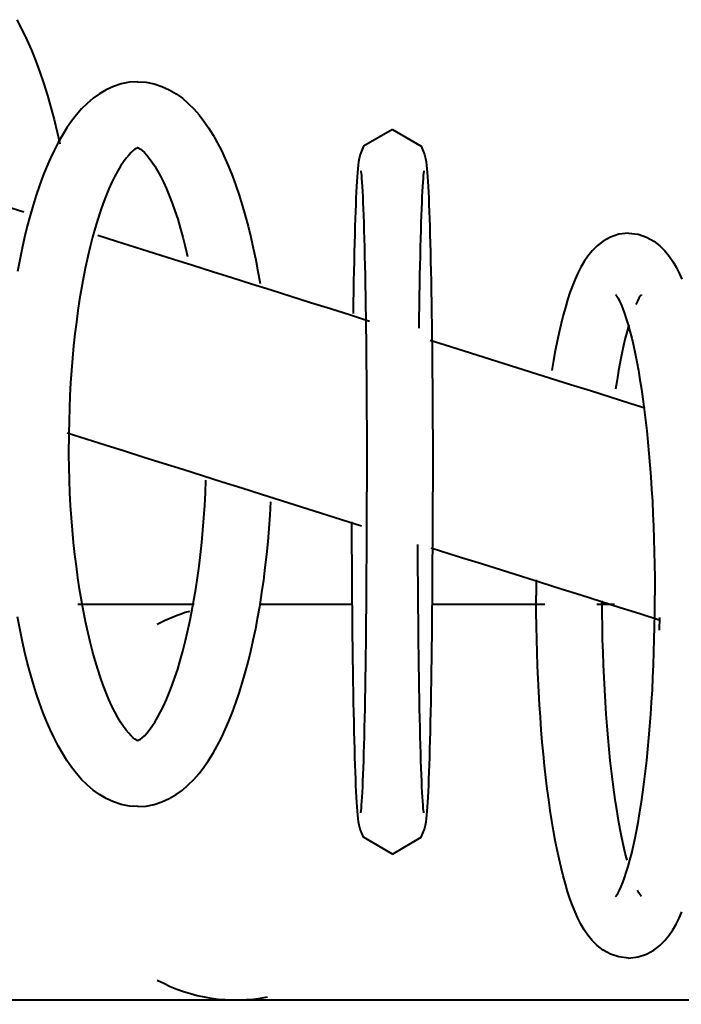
# Model space of a CAD drawing. Header units: inches. Extents: x 247 to 537, y -3781 to -3400.
# Tile 18 of 25: x 513.88 to 515.86, y -3487.38 to -3484.43. Entities that reach past the tile are written whole.
import ezdxf

# ---------------------------------------------------------------- set-up
doc = ezdxf.new("R2010")
doc.units = ezdxf.units.IN
doc.header["$MEASUREMENT"] = 0
doc.layers.add('A-GENM', color=13, linetype='Continuous', lineweight=40)

# ---------------------------------------------------------------- blocks, each defined once
blk = doc.blocks.new('Faucet - Grohe K7 - Semi Pro - Faucet - Grohe K7 - Semi Pro-1666022-UNIT 2')
at = {"layer": 'A-GENM', "color": 250}
for p, q in [((-4.0994, 0.5906), (-4.4466, 0.5906)), ((-4.0994, 0.5906), (-4.4466, 0.5906)), ((-3.6314, 0.5906), (-3.9047, 0.5906)), ((-3.0515, 0.5906), (-3.3883, 0.5906)), ((-2.8434, 0.5906), (-2.8966, 0.5906)), ((-2.709, 0.5524), (-2.7097, 0.5143)), ((-6.2992, -0.5906), (-1.7011, -0.5906)), ((-4.881, -0.5906), (-3.9748, -0.5906))]:
    blk.add_line(p, q, dxfattribs=at)
at = {"layer": 'A-GENM', "color": 250, "flags": 128}
for points in [[(-4.6286, 2.3381), (-4.6135, 2.3087), (-4.5991, 2.2782), (-4.5853, 2.2468), (-4.5722, 2.2144), (-4.5598, 2.1811), (-4.5481, 2.1469), (-4.537, 2.1119), (-4.5267, 2.0761), (-4.5171, 2.0395), (-4.5082, 2.0023), (-4.5005, 1.9668)], [(-4.2676, 2.1526), (-4.2924, 2.151), (-4.3167, 2.1463), (-4.3398, 2.1388), (-4.3617, 2.1289), (-4.3821, 2.1169), (-4.401, 2.1032), (-4.4187, 2.0879), (-4.4353, 2.0714), (-4.4509, 2.0536), (-4.4655, 2.0346), (-4.4795, 2.0145), (-4.4927, 1.9932), (-4.5054, 1.9709), (-4.5175, 1.9474), (-4.5291, 1.9228), (-4.5402, 1.8971), (-4.5508, 1.8704), (-4.561, 1.8426), (-4.5708, 1.8138), (-4.5801, 1.784), (-4.589, 1.7532), (-4.5974, 1.7214), (-4.6054, 1.6888), (-4.613, 1.6553), (-4.6201, 1.6209), (-4.6268, 1.5858)], [(-4.2676, 2.1526), (-4.2428, 2.151), (-4.2186, 2.1463), (-4.1955, 2.1388), (-4.1736, 2.1289), (-4.1532, 2.1169), (-4.1342, 2.1032), (-4.1165, 2.0879), (-4.1, 2.0714), (-4.0844, 2.0536), (-4.0697, 2.0346), (-4.0558, 2.0145), (-4.0426, 1.9932), (-4.0299, 1.9709), (-4.0178, 1.9474), (-4.0062, 1.9228), (-3.9951, 1.8971), (-3.9845, 1.8704), (-3.9743, 1.8426), (-3.9645, 1.8138), (-3.9552, 1.784), (-3.9463, 1.7532), (-3.9379, 1.7214), (-3.9299, 1.6888), (-3.9223, 1.6553), (-3.9152, 1.6209), (-3.9085, 1.5858), (-3.9023, 1.5499)], [(-3.507, 2.0103), (-3.5934, 1.9598), (-3.6035, 1.9356), (-3.6064, 1.923), (-3.6081, 1.913), (-3.6093, 1.9032), (-3.6104, 1.8928), (-3.6113, 1.8813), (-3.6123, 1.8686), (-3.6132, 1.8547), (-3.614, 1.8394), (-3.6149, 1.8228), (-3.6157, 1.8049), (-3.6165, 1.7856), (-3.6173, 1.7651), (-3.6181, 1.7432), (-3.6188, 1.7201), (-3.6195, 1.6957), (-3.6202, 1.6701), (-3.6209, 1.6434), (-3.6215, 1.6155), (-3.6221, 1.5865), (-3.6227, 1.5566), (-3.6233, 1.5256), (-3.6238, 1.4936), (-3.6243, 1.4608)], [(-3.507, 2.0103), (-3.4206, 1.9598), (-3.4106, 1.9356), (-3.4076, 1.923), (-3.406, 1.913), (-3.4048, 1.9032), (-3.4037, 1.8928), (-3.4027, 1.8813), (-3.4018, 1.8686), (-3.4009, 1.8547), (-3.4, 1.8394), (-3.3992, 1.8228), (-3.3983, 1.8049), (-3.3975, 1.7856), (-3.3967, 1.7651), (-3.396, 1.7432), (-3.3952, 1.7201), (-3.3945, 1.6957), (-3.3938, 1.6701), (-3.3932, 1.6434), (-3.3925, 1.6155), (-3.3919, 1.5865), (-3.3913, 1.5566), (-3.3908, 1.5256), (-3.3902, 1.4936), (-3.3897, 1.4608), (-3.3893, 1.4271), (-3.3888, 1.3927), (-3.3884, 1.3575), (-3.388, 1.3216), (-3.3877, 1.2851), (-3.3874, 1.248), (-3.3871, 1.2105), (-3.3869, 1.1724), (-3.3867, 1.134), (-3.3865, 1.0953), (-3.3863, 1.0562), (-3.3862, 1.017), (-3.3862, 0.9777), (-3.3862, 0.9382), (-3.3862, 0.9276)], [(-5.3116, 1.986), (-5.2652, 1.9713), (-5.2182, 1.9565), (-5.1705, 1.9415), (-5.1222, 1.9262), (-5.0733, 1.9108), (-5.0238, 1.8952), (-4.9737, 1.8793), (-4.923, 1.8634), (-4.8718, 1.8472), (-4.82, 1.8308), (-4.7676, 1.8143), (-4.7147, 1.7976), (-4.6613, 1.7808), (-4.6074, 1.7637)], [(-4.2671, 1.9558), (-4.2675, 1.9557), (-4.2691, 1.9551), (-4.2719, 1.9536), (-4.276, 1.951), (-4.2813, 1.9468), (-4.2875, 1.9411), (-4.2945, 1.9336), (-4.3021, 1.9244), (-4.3102, 1.9134), (-4.3186, 1.9007), (-4.3272, 1.8862), (-4.336, 1.8701), (-4.3447, 1.8524), (-4.3535, 1.8332), (-4.3621, 1.8125), (-4.3706, 1.7903), (-4.379, 1.7668), (-4.3871, 1.7419), (-4.395, 1.7159), (-4.4026, 1.6886), (-4.4098, 1.6602), (-4.4168, 1.6307), (-4.4235, 1.6002), (-4.4297, 1.5688), (-4.4356, 1.5364), (-4.4411, 1.5032), (-4.4462, 1.4693), (-4.4509, 1.4347), (-4.4552, 1.3994), (-4.459, 1.3635), (-4.4624, 1.3272), (-4.4654, 1.2903), (-4.4679, 1.2531), (-4.4699, 1.2156), (-4.4715, 1.1778), (-4.4726, 1.1398), (-4.4732, 1.1017), (-4.4734, 1.07)], [(-4.2682, 1.9558), (-4.2677, 1.9557), (-4.2662, 1.9551), (-4.2634, 1.9536), (-4.2593, 1.951), (-4.254, 1.9468), (-4.2478, 1.9411), (-4.2408, 1.9336), (-4.2332, 1.9244), (-4.2251, 1.9134), (-4.2167, 1.9007), (-4.208, 1.8862), (-4.1993, 1.8701), (-4.1905, 1.8524), (-4.1818, 1.8332), (-4.1732, 1.8125), (-4.1646, 1.7903), (-4.1563, 1.7668), (-4.1482, 1.7419), (-4.1403, 1.7159), (-4.1327, 1.6886), (-4.1254, 1.6602), (-4.1185, 1.6307)], [(-3.6011, 1.8866), (-3.6008, 1.8847), (-3.6002, 1.8797), (-3.5995, 1.8725), (-3.5987, 1.8632), (-3.598, 1.8522), (-3.5972, 1.8394), (-3.5964, 1.8251), (-3.5956, 1.8092), (-3.5948, 1.7918), (-3.594, 1.773), (-3.5933, 1.7527), (-3.5925, 1.7311), (-3.5918, 1.7082), (-3.5911, 1.6839), (-3.5905, 1.6585), (-3.5898, 1.6318), (-3.5892, 1.6041), (-3.5886, 1.5752), (-3.588, 1.5452), (-3.5874, 1.5143), (-3.5869, 1.4824), (-3.5864, 1.4496), (-3.586, 1.416), (-3.5855, 1.3816), (-3.5851, 1.3464), (-3.5848, 1.3106), (-3.5844, 1.2742), (-3.5841, 1.2372), (-3.5839, 1.1997), (-3.5837, 1.1617), (-3.5835, 1.1234), (-3.5833, 1.0848), (-3.5832, 1.0459), (-3.5831, 1.0068), (-3.583, 0.9676), (-3.583, 0.9283), (-3.583, 0.9276)], [(-3.413, 1.8866), (-3.4133, 1.8847), (-3.4138, 1.8797), (-3.4145, 1.8725), (-3.4153, 1.8632), (-3.4161, 1.8522), (-3.4169, 1.8394), (-3.4177, 1.8251), (-3.4185, 1.8092), (-3.4193, 1.7918), (-3.42, 1.773), (-3.4208, 1.7527), (-3.4215, 1.7311), (-3.4222, 1.7082), (-3.4229, 1.6839), (-3.4236, 1.6585), (-3.4243, 1.6318), (-3.4249, 1.6041), (-3.4255, 1.5752), (-3.4261, 1.5452), (-3.4266, 1.5143), (-3.4271, 1.4824), (-3.4276, 1.4496), (-3.4281, 1.416)], [(-4.3871, 1.6942), (-4.3309, 1.6765), (-4.2744, 1.6586), (-4.2174, 1.6407), (-4.1602, 1.6226), (-4.1026, 1.6044), (-4.0446, 1.5861), (-3.9864, 1.5678), (-3.928, 1.5493), (-3.8693, 1.5308), (-3.8103, 1.5122), (-3.7512, 1.4935), (-3.6919, 1.4748), (-3.6324, 1.456), (-3.575, 1.4379)], [(-2.8015, 1.7002), (-2.83, 1.697), (-2.8557, 1.6885), (-2.8775, 1.6764), (-2.8954, 1.6624), (-2.9103, 1.6475), (-2.9229, 1.6318), (-2.9339, 1.6156), (-2.9437, 1.5988), (-2.9527, 1.5811), (-2.9611, 1.5626), (-2.9689, 1.5431), (-2.9764, 1.5227), (-2.9834, 1.5012), (-2.9902, 1.4786), (-2.9967, 1.4549), (-3.003, 1.4301), (-3.009, 1.4042), (-3.0148, 1.3772), (-3.0203, 1.3492), (-3.0256, 1.3202), (-3.0306, 1.2901)], [(-2.8015, 1.7002), (-2.7731, 1.697), (-2.7473, 1.6885), (-2.7255, 1.6764), (-2.7076, 1.6624), (-2.6927, 1.6475), (-2.6801, 1.6318), (-2.6691, 1.6156), (-2.6593, 1.5988), (-2.6503, 1.5811), (-2.642, 1.5626)], [(-2.8399, 1.5168), (-2.8389, 1.5155), (-2.8364, 1.5118), (-2.8328, 1.5057), (-2.8285, 1.4974), (-2.8237, 1.487), (-2.8186, 1.4746), (-2.8134, 1.4603), (-2.8081, 1.4443), (-2.8027, 1.4266), (-2.7973, 1.4074), (-2.792, 1.3866), (-2.7868, 1.3644), (-2.7817, 1.3408), (-2.7768, 1.3159), (-2.772, 1.2897), (-2.7673, 1.2623), (-2.7629, 1.2338), (-2.7586, 1.2043), (-2.7545, 1.1737), (-2.7507, 1.1421), (-2.747, 1.1096), (-2.7436, 1.0763), (-2.7405, 1.0422), (-2.7376, 1.0074), (-2.7349, 0.9719), (-2.7325, 0.9358), (-2.7303, 0.8991), (-2.7284, 0.862), (-2.7268, 0.8245), (-2.7255, 0.7866), (-2.7244, 0.7484), (-2.7236, 0.71), (-2.723, 0.6715), (-2.7228, 0.6329), (-2.7228, 0.6175)], [(-2.7631, 1.5168), (-2.7641, 1.5155), (-2.7666, 1.5118), (-2.7702, 1.5057), (-2.7745, 1.4974), (-2.7793, 1.487)], [(-2.8003, 1.4266), (-2.8057, 1.4074), (-2.811, 1.3866), (-2.8162, 1.3644), (-2.8213, 1.3408), (-2.8262, 1.3159), (-2.8311, 1.2897), (-2.8357, 1.2623), (-2.8402, 1.2338)], [(-3.3935, 1.3806), (-3.3336, 1.3617), (-3.2737, 1.3428), (-3.2138, 1.3239), (-3.1539, 1.305), (-3.0942, 1.2862), (-3.0345, 1.2673), (-2.9749, 1.2485), (-2.9155, 1.2298), (-2.8562, 1.211), (-2.7971, 1.1924), (-2.7529, 1.1785)], [(-4.4786, 1.1039), (-4.4219, 1.0859), (-4.3648, 1.0679), (-4.3073, 1.0498), (-4.2496, 1.0316), (-4.1915, 1.0132), (-4.1331, 0.9948), (-4.0745, 0.9763), (-4.0157, 0.9578), (-3.9567, 0.9391), (-3.8974, 0.9204), (-3.838, 0.9017), (-3.7785, 0.8829), (-3.7188, 0.8641), (-3.6591, 0.8452), (-3.5992, 0.8263)], [(-4.2676, -0.0127), (-4.2924, -0.0111), (-4.3167, -0.0064), (-4.3398, 0.0011), (-4.3617, 0.011), (-4.3821, 0.023), (-4.401, 0.0367), (-4.4187, 0.052), (-4.4353, 0.0685), (-4.4509, 0.0863), (-4.4655, 0.1053), (-4.4795, 0.1254), (-4.4927, 0.1467), (-4.5054, 0.1691), (-4.5175, 0.1925), (-4.5291, 0.2171), (-4.5402, 0.2428), (-4.5508, 0.2695), (-4.561, 0.2973), (-4.5708, 0.3261), (-4.5801, 0.3559), (-4.589, 0.3867), (-4.5974, 0.4185), (-4.6054, 0.4511), (-4.613, 0.4847), (-4.6201, 0.519), (-4.6268, 0.5541)], [(-4.2671, 0.1841), (-4.2675, 0.1842), (-4.2691, 0.1848), (-4.2719, 0.1863), (-4.276, 0.1889), (-4.2813, 0.1931), (-4.2875, 0.1988), (-4.2945, 0.2063), (-4.3021, 0.2155), (-4.3102, 0.2265), (-4.3186, 0.2392), (-4.3272, 0.2537), (-4.336, 0.2698), (-4.3447, 0.2875), (-4.3535, 0.3067), (-4.3621, 0.3274), (-4.3706, 0.3496), (-4.379, 0.3731), (-4.3871, 0.398), (-4.395, 0.424), (-4.4026, 0.4513), (-4.4098, 0.4797), (-4.4168, 0.5092), (-4.4235, 0.5397), (-4.4297, 0.5711), (-4.4356, 0.6035), (-4.4411, 0.6367), (-4.4462, 0.6706), (-4.4509, 0.7052), (-4.4552, 0.7405), (-4.459, 0.7764), (-4.4624, 0.8127), (-4.4654, 0.8496), (-4.4679, 0.8868), (-4.4699, 0.9243), (-4.4715, 0.9621), (-4.4726, 1.0001), (-4.4732, 1.0382), (-4.4734, 1.07)], [(-4.2682, 0.1841), (-4.2677, 0.1842), (-4.2662, 0.1848), (-4.2634, 0.1863), (-4.2593, 0.1889), (-4.254, 0.1931), (-4.2478, 0.1988), (-4.2408, 0.2063), (-4.2332, 0.2155), (-4.2251, 0.2265), (-4.2167, 0.2392), (-4.208, 0.2537), (-4.1993, 0.2698), (-4.1905, 0.2875), (-4.1818, 0.3067), (-4.1732, 0.3274), (-4.1646, 0.3496), (-4.1563, 0.3731), (-4.1482, 0.398), (-4.1403, 0.424), (-4.1327, 0.4513), (-4.1254, 0.4797), (-4.1185, 0.5092), (-4.1118, 0.5397), (-4.1056, 0.5711), (-4.0997, 0.6035), (-4.0941, 0.6367), (-4.089, 0.6706), (-4.0843, 0.7052), (-4.0801, 0.7405), (-4.0762, 0.7764), (-4.0728, 0.8127), (-4.0699, 0.8496), (-4.0674, 0.8868), (-4.0654, 0.9243), (-4.0638, 0.9621)], [(-3.6011, -0.0315), (-3.6008, -0.0295), (-3.6002, -0.0246), (-3.5995, -0.0173), (-3.5987, -0.0081), (-3.598, 0.003), (-3.5972, 0.0157), (-3.5964, 0.0301), (-3.5956, 0.046), (-3.5948, 0.0634), (-3.594, 0.0822), (-3.5933, 0.1025), (-3.5925, 0.1241), (-3.5918, 0.147), (-3.5911, 0.1712), (-3.5905, 0.1967), (-3.5898, 0.2233), (-3.5892, 0.2511), (-3.5886, 0.28), (-3.588, 0.3099), (-3.5874, 0.3409), (-3.5869, 0.3727), (-3.5864, 0.4055), (-3.586, 0.4392), (-3.5855, 0.4736), (-3.5851, 0.5087), (-3.5848, 0.5446), (-3.5844, 0.581), (-3.5841, 0.618), (-3.5839, 0.6555), (-3.5837, 0.6934), (-3.5835, 0.7318), (-3.5833, 0.7704), (-3.5832, 0.8093), (-3.5831, 0.8484), (-3.583, 0.8876), (-3.583, 0.9268), (-3.583, 0.9276)], [(-3.507, -0.1551), (-3.4206, -0.1046), (-3.4106, -0.0805), (-3.4076, -0.0679), (-3.406, -0.0579), (-3.4048, -0.0481), (-3.4037, -0.0376), (-3.4027, -0.0261), (-3.4018, -0.0135), (-3.4009, 0.0005), (-3.4, 0.0157), (-3.3992, 0.0323), (-3.3983, 0.0502), (-3.3975, 0.0695), (-3.3967, 0.0901), (-3.396, 0.112), (-3.3952, 0.1351), (-3.3945, 0.1595), (-3.3938, 0.1851), (-3.3932, 0.2118), (-3.3925, 0.2397), (-3.3919, 0.2686), (-3.3913, 0.2986), (-3.3908, 0.3296), (-3.3902, 0.3615), (-3.3897, 0.3943), (-3.3893, 0.428), (-3.3888, 0.4625), (-3.3884, 0.4977), (-3.388, 0.5336), (-3.3877, 0.5701), (-3.3874, 0.6071), (-3.3871, 0.6447), (-3.3869, 0.6827), (-3.3867, 0.7212), (-3.3865, 0.7599), (-3.3863, 0.7989), (-3.3862, 0.8381), (-3.3862, 0.8775), (-3.3862, 0.9169), (-3.3862, 0.9276)], [(-4.2676, -0.0127), (-4.2428, -0.0111), (-4.2186, -0.0064), (-4.1955, 0.0011), (-4.1736, 0.011), (-4.1532, 0.023), (-4.1342, 0.0367), (-4.1165, 0.052), (-4.1, 0.0685), (-4.0844, 0.0863), (-4.0697, 0.1053), (-4.0558, 0.1254), (-4.0426, 0.1467), (-4.0299, 0.1691), (-4.0178, 0.1925), (-4.0062, 0.2171), (-3.9951, 0.2428), (-3.9845, 0.2695), (-3.9743, 0.2973), (-3.9645, 0.3261), (-3.9552, 0.3559), (-3.9463, 0.3867), (-3.9379, 0.4185), (-3.9299, 0.4511), (-3.9223, 0.4847), (-3.9152, 0.519), (-3.9085, 0.5541), (-3.9023, 0.59), (-3.8965, 0.6266), (-3.8913, 0.6638), (-3.8864, 0.7016), (-3.8821, 0.7399), (-3.8783, 0.7787), (-3.8749, 0.8179), (-3.872, 0.8575), (-3.8696, 0.8974)], [(-3.507, -0.1551), (-3.5934, -0.1046), (-3.6035, -0.0805), (-3.6064, -0.0679), (-3.6081, -0.0579), (-3.6093, -0.0481), (-3.6104, -0.0376), (-3.6113, -0.0261), (-3.6123, -0.0135), (-3.6132, 0.0005), (-3.614, 0.0157), (-3.6149, 0.0323), (-3.6157, 0.0502), (-3.6165, 0.0695), (-3.6173, 0.0901), (-3.6181, 0.112), (-3.6188, 0.1351), (-3.6195, 0.1595), (-3.6202, 0.1851), (-3.6209, 0.2118), (-3.6215, 0.2397), (-3.6221, 0.2686), (-3.6227, 0.2986), (-3.6233, 0.3296), (-3.6238, 0.3615), (-3.6243, 0.3943), (-3.6248, 0.428), (-3.6252, 0.4625), (-3.6256, 0.4977), (-3.626, 0.5336), (-3.6264, 0.5701), (-3.6267, 0.6071), (-3.627, 0.6447), (-3.6272, 0.6827), (-3.6274, 0.7212), (-3.6276, 0.7599), (-3.6277, 0.7989), (-3.6278, 0.8381)], [(-3.413, -0.0315), (-3.4133, -0.0295), (-3.4138, -0.0246), (-3.4145, -0.0173), (-3.4153, -0.0081), (-3.4161, 0.003), (-3.4169, 0.0157), (-3.4177, 0.0301), (-3.4185, 0.046), (-3.4193, 0.0634), (-3.42, 0.0822), (-3.4208, 0.1025), (-3.4215, 0.1241), (-3.4222, 0.147), (-3.4229, 0.1712), (-3.4236, 0.1967), (-3.4243, 0.2233), (-3.4249, 0.2511), (-3.4255, 0.28), (-3.4261, 0.3099), (-3.4266, 0.3409), (-3.4271, 0.3727), (-3.4276, 0.4055), (-3.4281, 0.4392), (-3.4285, 0.4736), (-3.4289, 0.5087), (-3.4293, 0.5446), (-3.4296, 0.581), (-3.4299, 0.618), (-3.4302, 0.6555), (-3.4304, 0.6934), (-3.4306, 0.7318), (-3.4308, 0.7704)], [(-3.3914, 0.7607), (-3.3597, 0.7507), (-3.2999, 0.7318), (-3.2402, 0.713), (-3.1805, 0.6942), (-3.121, 0.6754), (-3.0617, 0.6567), (-3.0025, 0.638), (-2.9435, 0.6194), (-2.8847, 0.6008), (-2.8261, 0.5823), (-2.7679, 0.5639), (-2.7099, 0.5456)], [(-3.0769, 0.6643), (-3.0771, 0.6283), (-3.0771, 0.6175)], [(-2.8015, -0.4652), (-2.83, -0.4621), (-2.8557, -0.4535), (-2.8775, -0.4415), (-2.8954, -0.4275), (-2.9103, -0.4125), (-2.9229, -0.3969), (-2.9339, -0.3807), (-2.9437, -0.3638), (-2.9527, -0.3461), (-2.9611, -0.3276), (-2.9689, -0.3082), (-2.9764, -0.2877), (-2.9834, -0.2662), (-2.9902, -0.2436), (-2.9967, -0.2199), (-3.003, -0.1951), (-3.009, -0.1692), (-3.0148, -0.1423), (-3.0203, -0.1143), (-3.0256, -0.0852), (-3.0306, -0.0551), (-3.0354, -0.0241), (-3.04, 0.0078), (-3.0443, 0.0407), (-3.0484, 0.0744), (-3.0522, 0.1089), (-3.0557, 0.1442), (-3.059, 0.1801), (-3.0621, 0.2167), (-3.0648, 0.254), (-3.0673, 0.2917), (-3.0695, 0.33), (-3.0715, 0.3687), (-3.0731, 0.4078), (-3.0745, 0.4471), (-3.0756, 0.4868), (-3.0764, 0.5266), (-3.0769, 0.5666), (-3.0771, 0.6067), (-3.0771, 0.6175)], [(-2.8057, -0.1724), (-2.811, -0.1516), (-2.8162, -0.1294), (-2.8213, -0.1058), (-2.8262, -0.0809), (-2.8311, -0.0547), (-2.8357, -0.0274), (-2.8402, 0.0011), (-2.8444, 0.0307), (-2.8485, 0.0613), (-2.8523, 0.0929), (-2.856, 0.1254), (-2.8594, 0.1587), (-2.8625, 0.1928), (-2.8655, 0.2276), (-2.8681, 0.2631), (-2.8706, 0.2992), (-2.8727, 0.3358), (-2.8746, 0.373), (-2.8762, 0.4105), (-2.8776, 0.4484), (-2.8787, 0.4865), (-2.8795, 0.5249), (-2.88, 0.5635), (-2.8802, 0.6021)], [(-2.8399, -0.2818), (-2.8389, -0.2806), (-2.8364, -0.2769), (-2.8328, -0.2708), (-2.8285, -0.2624), (-2.8237, -0.252), (-2.8186, -0.2396), (-2.8134, -0.2253), (-2.8081, -0.2093), (-2.8027, -0.1916), (-2.7973, -0.1724), (-2.792, -0.1516), (-2.7868, -0.1294), (-2.7817, -0.1058), (-2.7768, -0.0809), (-2.772, -0.0547), (-2.7673, -0.0274), (-2.7629, 0.0011), (-2.7586, 0.0307), (-2.7545, 0.0613), (-2.7507, 0.0929), (-2.747, 0.1254), (-2.7436, 0.1587), (-2.7405, 0.1928), (-2.7376, 0.2276), (-2.7349, 0.2631), (-2.7325, 0.2992), (-2.7303, 0.3358), (-2.7284, 0.373), (-2.7268, 0.4105), (-2.7255, 0.4484), (-2.7244, 0.4865), (-2.7236, 0.5249), (-2.723, 0.5635), (-2.7228, 0.6021), (-2.7228, 0.6175)], [(-2.8015, -0.4652), (-2.7731, -0.4621), (-2.7473, -0.4535), (-2.7255, -0.4415), (-2.7076, -0.4275), (-2.6927, -0.4125), (-2.6801, -0.3969), (-2.6691, -0.3807), (-2.6593, -0.3638), (-2.6503, -0.3461), (-2.642, -0.3276)], [(-2.7631, -0.2818), (-2.7641, -0.2806), (-2.7666, -0.2769), (-2.7702, -0.2708), (-2.7745, -0.2624)]]:
    blk.add_lwpolyline(points, dxfattribs=at)
at = {"layer": 'A-GENM', "color": 250}
for start_param, end_param in [(0.261799, 0.453389), (2.688204, 3.320305)]:
    blk.add_ellipse((-3.9748, 0), major_axis=(0, 0.5906), ratio=0.906308, start_param=start_param, end_param=end_param, dxfattribs=at)

msp = doc.modelspace()

# ---------------------------------------------------------------- block references
at = {"layer": 'A-GENM', "color": 250}
msp.add_blockref('Faucet - Grohe K7 - Semi Pro - Faucet - Grohe K7 - Semi Pro-1666022-UNIT 2', (518.5021, -3486.7718), dxfattribs=at)

doc.saveas('drawing.dxf')
